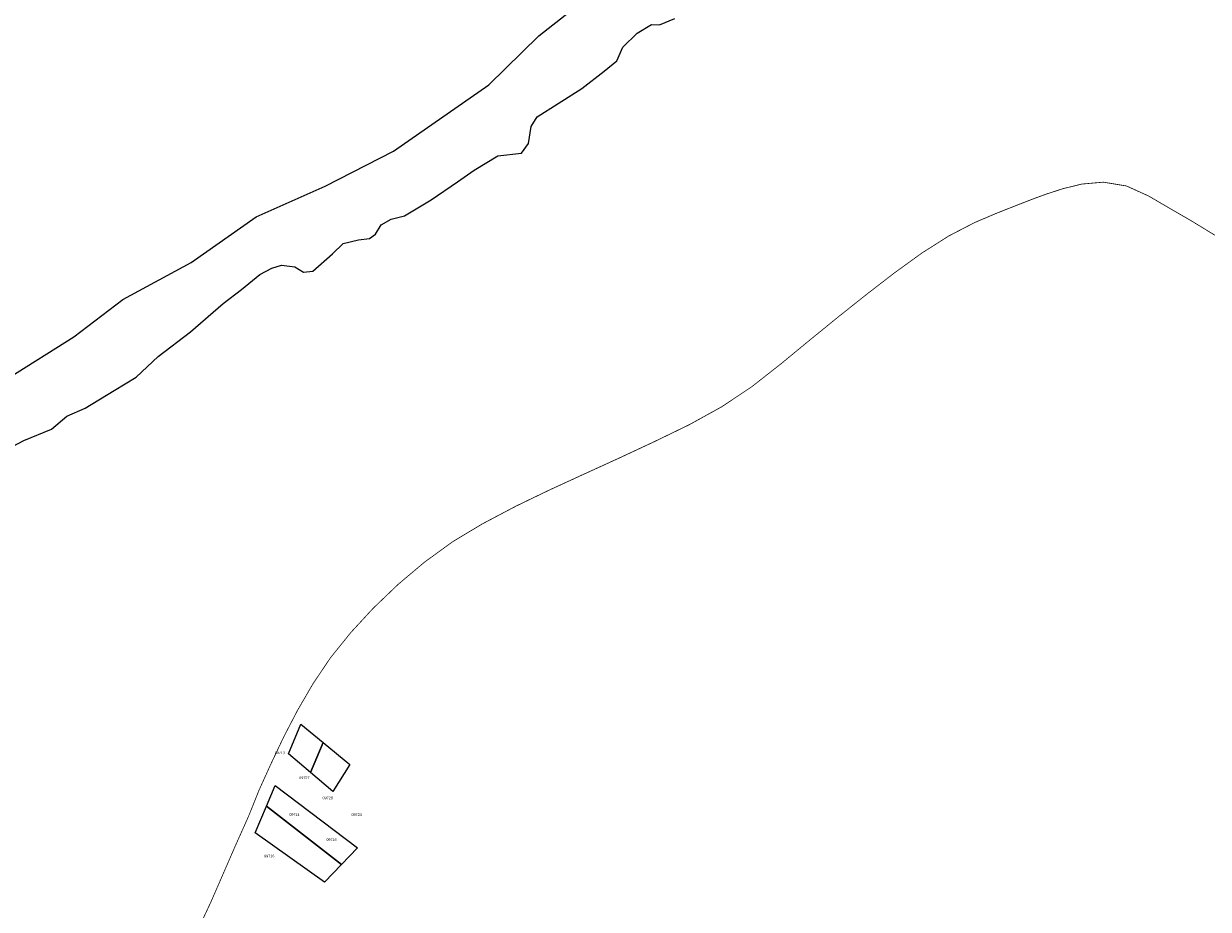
# Model space of a CAD drawing. Header units: metres. Extents: x 347609 to 748319, y 8548087 to 17123455.
# Tile 23 of 49: x 376187 to 376635, y 8568358 to 8568694. Entities that reach past the tile are written whole.
import ezdxf
from ezdxf.enums import TextEntityAlignment as Align

# ---------------------------------------------------------------- set-up
doc = ezdxf.new("R2010")
doc.units = ezdxf.units.M
doc.layers.add('01. RIO', color=7, linetype='Continuous', lineweight=5, true_color=0x2776bb)
doc.layers.add('Predios Rurales', color=90, linetype='Continuous', lineweight=15)
doc.layers.add('Red vial nacional', color=242, linetype='Continuous', lineweight=40)
doc.layers.add('Predios Rurales Nombres', color=7, linetype='Continuous', true_color=0xffffff)
doc.styles.add('ARIAL', font='arial.ttf')

# ---------------------------------------------------------------- blocks, each defined once
blk = doc.blocks.new('REIORORI')
at = {"layer": '01. RIO', "color": 152, "lineweight": 15, "true_color": 0x2776bb, "flags": 128}
for points in [[(376180.8, 8568559.5), (376205.65, 8568575.06), (376224.2, 8568589.3), (376250.1, 8568603.26), (376274.61, 8568620.48), (376300.84, 8568632.12), (376326.68, 8568645.36), (376362.79, 8568670.53), (376381.67, 8568689.07), (376406.91, 8568709.03)], [(376176.09, 8568530.3), (376186.67, 8568535.89), (376197.17, 8568540.18), (376203.02, 8568545.09), (376209.96, 8568548.1), (376220.97, 8568554.84), (376229.23, 8568559.79), (376237.62, 8568567.63), (376249.87, 8568576.98), (376262.15, 8568587.76), (376269.17, 8568592.99), (376276.05, 8568598.76), (376280.59, 8568601.1), (376284.31, 8568602.2), (376289.27, 8568601.65), (376292.57, 8568599.59), (376296.15, 8568600), (376303.58, 8568606.47), (376307.57, 8568610.45), (376313.35, 8568611.83), (376317.62, 8568612.38), (376319.82, 8568614.03), (376322.02, 8568617.47), (376325.74, 8568619.67), (376330.83, 8568620.91), (376340.92, 8568627.02), (376350.82, 8568633.76), (376357.16, 8568638.16), (376366.1, 8568643.66), (376375.05, 8568644.63), (376377.8, 8568648.34), (376378.76, 8568654.67), (376380.97, 8568658.38), (376388.95, 8568663.47), (376397.92, 8568669.16), (376406.32, 8568675.62), (376411.13, 8568679.61), (376413.47, 8568684.7), (376418.84, 8568690.06), (376424.35, 8568693.36), (376427.37, 8568693.23), (376433.15, 8568695.57)]]:
    blk.add_lwpolyline(points, dxfattribs=at)

msp = doc.modelspace()

# ---------------------------------------------------------------- linework, layer by layer
at = {"layer": 'Predios Rurales', "lineweight": 15}
for points in [[(376295.25, 8568410.15), (376286.87, 8568417.27), (376291.61, 8568428.52), (376300.08, 8568421.51)], [(376303.63, 8568403.02), (376295.25, 8568410.15), (376300.08, 8568421.51), (376310.1, 8568413.22)], [(376307.02, 8568375.44), (376278.53, 8568397.46), (376281.83, 8568405.29), (376313.07, 8568381.69)], [(376300.52, 8568368.72), (376274.3, 8568387.41), (376278.53, 8568397.46), (376307.02, 8568375.44)]]:
    msp.add_lwpolyline(points, close=True, dxfattribs=at)
at = {"layer": 'Red vial nacional', "transparency": 33554623, "const_width": 0.3}
msp.add_lwpolyline([(376252.2, 8568349.79), (376257.62, 8568361.39), (376262.39, 8568372.35), (376267.03, 8568383.01), (376271.75, 8568393.55), (376275.75, 8568403.52), (376280.28, 8568413.51), (376285.06, 8568423.6), (376290.33, 8568433.75), (376296.21, 8568443.86), (376302.87, 8568453.74), (376310.51, 8568463.2), (376318.94, 8568472.35), (376328.43, 8568481.44), (376338.33, 8568489.78), (376348.97, 8568497.51), (376360.18, 8568504.25), (376372.83, 8568510.94), (376385.6, 8568517.1), (376398.7, 8568523.12), (376412.02, 8568529.2), (376425.43, 8568535.46), (376438.57, 8568541.83), (376450.86, 8568548.62), (376462.34, 8568556.29), (376473.3, 8568564.89), (376484.19, 8568573.86), (376495.15, 8568582.78), (376505.9, 8568591.32), (376516.33, 8568599.37), (376526.59, 8568606.79), (376536.84, 8568613.3), (376546.64, 8568618.38), (376554.88, 8568621.88), (376561.01, 8568624.3), (376569.26, 8568627.51), (376574.06, 8568629.25), (376579.99, 8568631.17), (376587.19, 8568632.93), (376595.33, 8568633.65), (376604.06, 8568632.21), (376612.44, 8568628.42), (376620.33, 8568623.81), (376628.71, 8568618.96), (376637.54, 8568613.57)], dxfattribs=at)

# ---------------------------------------------------------------- block references
msp.add_blockref('REIORORI', (0, 0))

# ---------------------------------------------------------------- texts
at = {"layer": 'Predios Rurales Nombres', "color": 251, "true_color": 0x636466, "style": 'ARIAL'}
for s, p in [('09713', (376281.68, 8568416.85)), ('09727', (376290.97, 8568407.39)), ('09728', (376299.8, 8568399.8)), ('09714', (376287.2, 8568393.45)), ('09724', (376310.74, 8568393.45)), ('09715', (376301.23, 8568383.99)), ('09716', (376277.68, 8568377.83))]:
    msp.add_text(s, height=1, dxfattribs=at).set_placement(p, align=Align.BOTTOM_LEFT)

doc.saveas('drawing.dxf')
